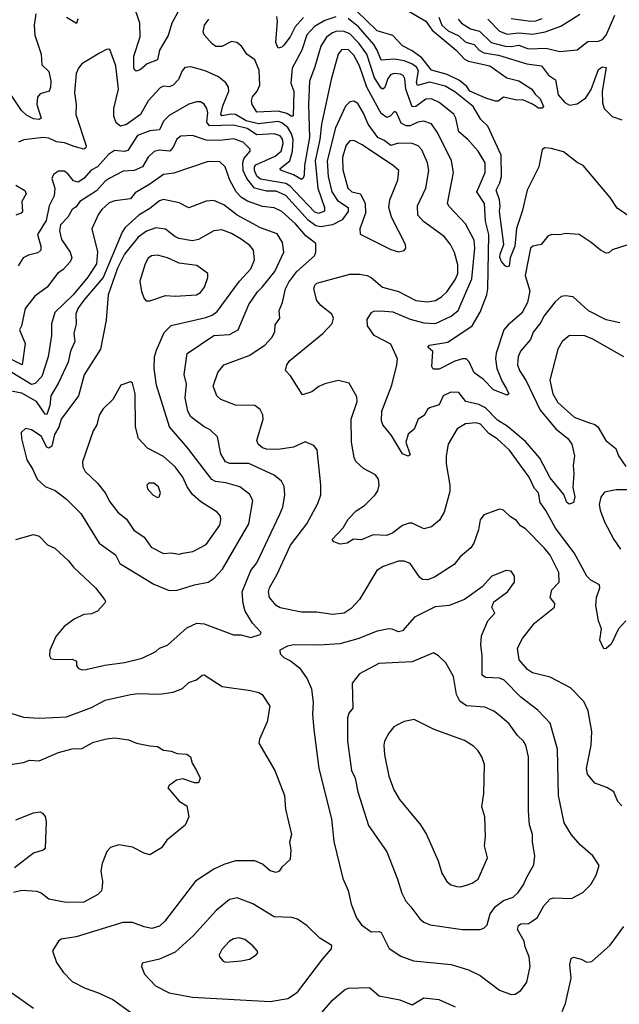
# Model space of a CAD drawing. Extents: x 1678431 to 1860718, y 384618 to 522882.
# Tile 197 of 256: x 1756435 to 1759522, y 450500 to 455572. Entities that reach past the tile are written whole.
import ezdxf

# ---------------------------------------------------------------- set-up
doc = ezdxf.new("R2010")
doc.units = 0

msp = doc.modelspace()

# ---------------------------------------------------------------- linework, layer by layer
at = {"layer": '0CON10XD'}
for points in [[(1757249.1, 455610.9), (1757218.5, 455555), (1757198.7, 455491.3), (1757155.3, 455415), (1757144.4, 455365), (1757091.4, 455345), (1757055, 455314.6), (1757035, 455307.8), (1757025, 455314.4), (1757022.1, 455325), (1757021.5, 455385), (1757055.7, 455484.3), (1757053.3, 455555), (1757019.2, 455655)], [(1758373.3, 455653.3), (1758526, 455565), (1758558.8, 455518.8), (1758682.1, 455415), (1758725, 455369.4), (1758745, 455359.5), (1758855.6, 455335), (1758942.1, 455272.1), (1759005, 455257.4), (1759072.1, 455215), (1759088.5, 455188.5), (1759115, 455164.2), (1759130.8, 455125), (1759125, 455116.2), (1759105, 455116), (1759075, 455137.5), (1759025, 455158.8), (1758995, 455158), (1758925, 455173.8), (1758897.5, 455152.5), (1758885, 455152.5), (1758835, 455168), (1758753.1, 455205), (1758737.4, 455227.4), (1758698.3, 455258.3), (1758635, 455290.8), (1758555, 455311.9), (1758505.2, 455375.2), (1758455, 455412.3), (1758405, 455438.5), (1758355, 455491.2), (1758275, 455514.7), (1758168.1, 455618.1)], [(1756517.8, 455602.2), (1756508.5, 455545), (1756512.7, 455492.7), (1756545.3, 455395.3), (1756549.1, 455339.1), (1756584.7, 455304.7), (1756594.7, 455255), (1756593.9, 455225), (1756585.6, 455205), (1756540, 455190), (1756526.2, 455173.8), (1756522.9, 455135), (1756545.4, 455064.6), (1756535, 455058.9), (1756505, 455061.3), (1756469.9, 455079.9), (1756444.7, 455105), (1756392.7, 455182.7)], [(1756733.5, 455576.5), (1756727, 455553), (1756675, 455583.5)], [(1758063.2, 455586.8), (1758005, 455567.5), (1757952.6, 455537.4), (1757913, 455495), (1757887.6, 455415), (1757837.8, 455322.2), (1757831.4, 455245), (1757845.7, 455205), (1757843.3, 455076.7), (1757835, 455073.1), (1757809.4, 455089.4), (1757765, 455100.5), (1757655, 455096.1), (1757630.8, 455135), (1757627.7, 455155), (1757633.8, 455175), (1757657.9, 455205), (1757670.4, 455235), (1757667.4, 455312.6), (1757645.2, 455365.2), (1757604.7, 455394.7), (1757576.7, 455436.7), (1757552, 455455), (1757525, 455459.5), (1757475, 455433.6), (1757445, 455434.5), (1757425, 455448.6), (1757384.6, 455494.6), (1757379.1, 455509.1), (1757386.2, 455545), (1757408.9, 455575)], [(1757895.7, 455584.3), (1757853.3, 455535), (1757826.4, 455483.6), (1757795, 455442), (1757785, 455431.4), (1757765, 455426), (1757754.1, 455454.1), (1757761.8, 455565), (1757758.6, 455588.6)], [(1758592.1, 455585), (1758608.7, 455545), (1758640.2, 455515), (1758695, 455490), (1758727.9, 455457.9), (1758749.2, 455450.8), (1758774.9, 455444.9), (1758801.1, 455415), (1758825, 455402), (1758899.3, 455389.3), (1759045, 455345.2), (1759120.6, 455335), (1759156.7, 455286.7), (1759193.3, 455263.3), (1759207.5, 455185), (1759241.5, 455145), (1759265, 455131.6), (1759305, 455138.4), (1759349.9, 455170.1), (1759376.7, 455213.3), (1759414.8, 455315.2), (1759435, 455329.1), (1759455, 455326.7), (1759434.2, 455205), (1759434.8, 455144.8), (1759443.4, 455115), (1759485, 455073.8), (1759535, 455057.3)], [(1758692.7, 455575), (1758710, 455555), (1758755.5, 455525), (1758802.7, 455512.7), (1758861.5, 455455), (1758935, 455435.5), (1758965, 455434.2), (1759005, 455442), (1759055, 455422.9), (1759146, 455426), (1759215, 455408.9), (1759305, 455417.1), (1759359.6, 455460.4), (1759415, 455462.1), (1759435, 455470), (1759455, 455493.1), (1759498.9, 455595)], [(1758845.7, 455575.7), (1758905, 455513.9), (1758945, 455498.6), (1759005, 455504.3), (1759075, 455497.4), (1759139.5, 455510.5), (1759220.1, 455539.9), (1759318.9, 455601.1)], [(1758965, 455578.6), (1759065, 455564.8), (1759092.9, 455567.1), (1759125, 455579.2)], [(1759635, 454517.7), (1759511.6, 454601.6), (1759475, 454656.2), (1759335, 454820.6), (1759305, 454836.9), (1759235, 454891.2), (1759171.3, 454908.7), (1759138.6, 454911.4), (1759125, 454903.3), (1759108.1, 454815), (1759046.6, 454693.4), (1759022.3, 454585), (1758992.6, 454497.4), (1758983.8, 454405), (1758960, 454345), (1758955, 454303.3), (1758945, 454298.8), (1758935, 454304.3), (1758915, 454327.1), (1758907.3, 454347.3), (1758908.1, 454365), (1758926.8, 454415), (1758905.2, 454584.8), (1758908, 454612), (1758905.8, 454645), (1758887.7, 454695), (1758907.4, 454732.6), (1758916.1, 454765), (1758914.3, 454875), (1758845, 455023.3), (1758809, 455059), (1758769.7, 455125), (1758675, 455201.1), (1758625, 455229.6), (1758545, 455250.3), (1758482.6, 455232.6), (1758478.2, 455248.2), (1758488.1, 455308.1), (1758477.4, 455327.4), (1758453.3, 455345), (1758415, 455359.8), (1758365, 455368.8), (1758295, 455363.1), (1758275.8, 455415.8), (1758257.8, 455445), (1758178.5, 455535), (1758125, 455577.8)], [(1759565, 454412.5), (1759485, 454386.7), (1759468.3, 454371.7), (1759455, 454370), (1759424.2, 454384.2), (1759376.7, 454425), (1759315.7, 454465.7), (1759245, 454471.4), (1759215, 454464.3), (1759175, 454466.5), (1759153.5, 454456.5), (1759118.8, 454415), (1759076.2, 454405), (1759064.7, 454395), (1759037.4, 454255), (1759060.4, 454175), (1759050, 454115), (1759019.6, 454060.4), (1758949.2, 454000.8), (1758927.3, 453975), (1758888.1, 453855), (1758884.7, 453824.7), (1758891.9, 453775), (1758918.3, 453708.3), (1758940.6, 453670.6), (1758952.5, 453645), (1758945, 453637.5), (1758874.4, 453665), (1758821.1, 453721.1), (1758775, 453753.5), (1758749, 453809), (1758733.8, 453825), (1758715, 453825.8), (1758675, 453813.9), (1758595, 453771.8), (1758562.8, 453772.8), (1758556.9, 453785), (1758562.5, 453862.5), (1758536.2, 453885), (1758543.9, 453896.1), (1758638.7, 453911.3), (1758764.7, 453995), (1758805.6, 454065), (1758839.3, 454155), (1758845.5, 454185), (1758850.8, 454465), (1758833.3, 454535), (1758827.5, 454625), (1758788.1, 454685), (1758805, 454724.6), (1758830.8, 454785), (1758831.5, 454835), (1758795, 454894.3), (1758742.5, 454955), (1758695.4, 454995), (1758679.4, 455065), (1758669.3, 455085), (1758595, 455146.5), (1758555, 455164.7), (1758525, 455163.3), (1758475, 455125.2), (1758455, 455123.3), (1758423.6, 455215), (1758418.2, 455268.2), (1758408.2, 455285), (1758395, 455292.3), (1758365, 455295.7), (1758345, 455289.4), (1758330, 455270), (1758315, 455223.5), (1758305, 455213.9), (1758295, 455220), (1758262.2, 455272.2), (1758222.6, 455395), (1758181.3, 455451.3), (1758135, 455499), (1758105, 455512.1), (1758067.2, 455512.8), (1758045.2, 455504.8), (1758015, 455482.4), (1757985, 455435.7), (1757955, 455329.2), (1757926.4, 455255), (1757922.1, 455135), (1757927.6, 454965), (1757901.8, 454821.8), (1757898.6, 454771.4), (1757895, 454756), (1757885, 454748.9), (1757845, 454772.8), (1757776.9, 454796.9), (1757775.4, 454805), (1757825, 454845.9), (1757840.1, 454895), (1757842.6, 454955), (1757834.2, 454985), (1757815, 455016.9), (1757785, 455041.5), (1757765, 455048.3), (1757665, 455035.4), (1757601.2, 455051.2), (1757545, 455083.9), (1757525, 455086.3), (1757475, 455077.1), (1757470.7, 455085), (1757481.4, 455128.6), (1757511.8, 455205), (1757510, 455225), (1757496.6, 455246.6), (1757457.6, 455277.6), (1757388.9, 455308.9), (1757315, 455330.4), (1757284.7, 455325.3), (1757270.6, 455309.4), (1757252, 455265), (1757225.7, 455234.3), (1757205, 455226.4), (1757175, 455229.6), (1757157.8, 455222.2), (1757095.4, 455155), (1757056.1, 455083.9), (1756985, 455031.9), (1756953.7, 455023.7), (1756930.7, 455040.7), (1756919.5, 455075), (1756920.2, 455115), (1756942.6, 455215), (1756928.9, 455335), (1756899.3, 455419.3), (1756885, 455420), (1756845, 455400.6), (1756755, 455344.4), (1756736.7, 455323.3), (1756725.5, 455295), (1756717.5, 455195), (1756725.4, 455135), (1756723.8, 455083.8), (1756776.8, 454923.2), (1756775, 454912.5), (1756765, 454904.6), (1756715, 454919.5), (1756665, 454937.6), (1756625, 454942.4), (1756585, 454961.5), (1756555, 454965.2), (1756456.7, 454953.3), (1756427.8, 454942.2)], [(1759525, 454011.5), (1759455, 454026.2), (1759362.4, 454072.4), (1759284.6, 454144.6), (1759245, 454150.5), (1759223.3, 454146.7), (1759191.1, 454118.9), (1759134.1, 454045), (1759118.1, 454011.9), (1759077.8, 453962.2), (1759063.8, 453925), (1759012.7, 453865), (1759000.8, 453835), (1758997.1, 453795), (1759007.5, 453765), (1759042.3, 453712.3), (1759115, 453560.7), (1759194.8, 453464.8), (1759256.7, 453415), (1759277.9, 453385), (1759291.4, 453325), (1759283.6, 453275), (1759288.2, 453235), (1759282.2, 453162.2), (1759292.1, 453115), (1759285.4, 453084.6), (1759265, 453076), (1759252.5, 453085), (1759236.7, 453126.7), (1759165, 453212.2), (1759112.9, 453312.9), (1759039.7, 453399.7), (1758945, 453479), (1758895, 453510), (1758832.2, 453572.2), (1758799.2, 453589.2), (1758732.2, 453605), (1758695, 453651.9), (1758655, 453652.7), (1758615, 453634.4), (1758595, 453588.9), (1758545, 453573.5), (1758534.4, 453565), (1758517.3, 453532.7), (1758485.7, 453514.3), (1758465, 453462.5), (1758435, 453436.7), (1758422.5, 453395), (1758445, 453330), (1758435, 453323.8), (1758405, 453335.8), (1758349.8, 453429.8), (1758304.5, 453484.5), (1758298.1, 453505), (1758300, 453555), (1758350.7, 453689.3), (1758377.1, 453795), (1758379.4, 453825), (1758345, 453900.6), (1758260, 453945), (1758225.6, 453995), (1758223, 454027), (1758246.1, 454063.9), (1758258.8, 454071.2), (1758293.3, 454073.3), (1758355, 454067.7), (1758445, 454030.2), (1758515, 454010.6), (1758575, 454006.6), (1758655.5, 454044.5), (1758692.1, 454075), (1758762.7, 454237.3), (1758778, 454395), (1758775, 454435.8), (1758730.2, 454520.2), (1758645, 454609.4), (1758637.9, 454625), (1758668.4, 454785), (1758658.2, 454845), (1758587.2, 454987.2), (1758555, 455035.4), (1758515, 455049.7), (1758485, 455043.8), (1758445, 455025.8), (1758424.8, 455025.2), (1758399.1, 455039.1), (1758375, 455094.3), (1758365, 455098.6), (1758341.5, 455075), (1758325, 455069.2), (1758295, 455089.3), (1758222.5, 455225), (1758183.8, 455335), (1758155, 455390.4), (1758125, 455419.5), (1758092.3, 455417.7), (1758075, 455394.3), (1758038.6, 455265), (1757989.1, 455035), (1757979.3, 454955), (1757956, 454845), (1757969.4, 454705), (1758003.2, 454605), (1758004, 454586), (1757975, 454573.8), (1757955, 454581.2), (1757853.1, 454686.9)], [(1759555, 452475.6), (1759518.1, 452435), (1759479.4, 452355), (1759455, 452332.9), (1759441.9, 452331.9), (1759420.8, 452375), (1759430, 452435), (1759413.9, 452476.1), (1759400.5, 452555), (1759404.4, 452595), (1759422, 452645), (1759420.3, 452660.3), (1759374.8, 452684.8), (1759355.3, 452705), (1759290, 452825), (1759192.9, 452952.9), (1759144.4, 453044.4), (1759114.7, 453085), (1759106.2, 453135), (1759085, 453157.8), (1759057.9, 453215), (1758991.8, 453305), (1758956.7, 453355), (1758892.3, 453412.3), (1758850.2, 453440.2), (1758807.8, 453487.8), (1758784.2, 453495.8), (1758730.2, 453489.8), (1758686.9, 453465), (1758640.8, 453385), (1758629.6, 453325), (1758629.6, 453285), (1758649.2, 453175), (1758648.7, 453141.3), (1758620.8, 453035), (1758596.2, 452993.8), (1758555, 452959.2), (1758515, 452949.1), (1758455, 452978.1), (1758440.7, 452979.3), (1758405, 452966.5), (1758355, 452928.2), (1758325, 452915.4), (1758255, 452918.4), (1758195, 452892.7), (1758153.1, 452896.9), (1758120, 452875), (1758085, 452870), (1758052.4, 452882.4), (1758044.2, 452895), (1758100, 452955), (1758125, 453000), (1758167.3, 453042.7), (1758210.3, 453069.7), (1758265.3, 453124.7), (1758279.4, 453145), (1758285.8, 453175), (1758281.4, 453205), (1758267.3, 453227.3), (1758205, 453260.8), (1758165.5, 453295.5), (1758156.4, 453316.4), (1758142.5, 453395), (1758140.5, 453515), (1758172.2, 453605), (1758169.8, 453629.8), (1758130.4, 453700.4), (1758075, 453713.6), (1758005, 453695.8), (1757975, 453683.1), (1757938.8, 453655), (1757890, 453640), (1757828.3, 453738.3), (1757804, 453765), (1757809.4, 453795), (1757825, 453817.1), (1757995.7, 453955), (1758043.6, 454006.4), (1758050, 454035), (1758041.9, 454055), (1757985, 454099.5), (1757964.4, 454125), (1757948.6, 454185), (1757954.4, 454205), (1757965, 454214.2), (1758135, 454260.8), (1758185, 454262), (1758224, 454255), (1758245, 454244.6), (1758302, 454195), (1758385, 454172.3), (1758475, 454126.2), (1758535, 454119.4), (1758575, 454125.3), (1758606, 454144), (1758635, 454172.3), (1758678.1, 454235), (1758690.5, 454265), (1758689.9, 454309.9), (1758672.8, 454372.8), (1758653.5, 454413.5), (1758620, 454455), (1758513.2, 454533.2), (1758485.3, 454565.3), (1758482.6, 454612.6), (1758525.9, 454705), (1758541.8, 454795), (1758534.5, 454835), (1758505, 454901.4), (1758486.7, 454923.3), (1758455, 454934.1), (1758385, 454936.7), (1758345, 454923.9), (1758310.6, 454950.6), (1758278.2, 454965), (1758228.4, 455035), (1758205, 455090.5), (1758175, 455141.1), (1758155, 455152.2), (1758135, 455148.6), (1758112.9, 455127.1), (1758060, 455015), (1758018.3, 454845), (1758022.6, 454765), (1758042.1, 454685), (1758070.8, 454640.8), (1758125.8, 454605), (1758125.2, 454585), (1758095, 454540.8), (1758044.9, 454515.1), (1757985, 454506), (1757960.1, 454510.1), (1757919.1, 454539.1), (1757805, 454665.9), (1757755, 454689.6), (1757705, 454688.9), (1757643.6, 454703.6), (1757603.4, 454753.4), (1757586, 454795), (1757583.1, 454836.9), (1757590.7, 454859.3), (1757620.9, 454895), (1757620.9, 454905), (1757585, 454940.9), (1757535, 454958), (1757465, 454949.5), (1757395, 454952.1), (1757325, 454976.5), (1757265, 454972.5), (1757243.9, 454956.1), (1757225, 454915.6), (1757207.5, 454895), (1757155, 454900.8), (1757127.1, 454892.9), (1757096, 454864), (1757066.5, 454815), (1757024.3, 454795.7), (1756967.7, 454792.3), (1756895, 454754.1), (1756875, 454740.4), (1756829.9, 454690.1), (1756744.3, 454635), (1756725, 454608.6), (1756704.7, 454595.3), (1756682.4, 454555), (1756645, 454515.4), (1756640.4, 454485), (1756650.2, 454440.2), (1756693.9, 454373.9), (1756704, 454345), (1756694.3, 454325.7), (1756658.9, 454285), (1756630, 454265), (1756575.7, 454195), (1756512.5, 454147.5), (1756463.1, 454085), (1756444.2, 453995.8), (1756434, 453975), (1756463.6, 453905), (1756447.5, 453795), (1756372.6, 453832.6)], [(1757853.1, 454686.9), (1757827.6, 454715), (1757805, 454729), (1757675, 454751.2), (1757656.4, 454766.4), (1757642.8, 454795), (1757642.9, 454815), (1757650.6, 454825), (1757750.8, 454869.2), (1757780.5, 454895), (1757792, 454935), (1757787.3, 454957.3), (1757775, 454974.7), (1757745, 454984.8), (1757655, 454978.4), (1757605, 455012.2), (1757535, 455029.2), (1757411.5, 455025), (1757397.8, 455045), (1757402.9, 455092.9), (1757398.9, 455115), (1757385, 455136.7), (1757365, 455149.6), (1757345, 455149.6), (1757305, 455137.3), (1757205, 455078.9), (1757175, 455050.4), (1757155, 455004.7), (1757105, 454999.5), (1757041.8, 454975), (1756990.8, 454899.2), (1756975, 454893.8), (1756922.3, 454897.7), (1756891.7, 454878.3), (1756835, 454814.2), (1756802.6, 454797.4), (1756765, 454754), (1756735, 454735.3), (1756711.6, 454741.6), (1756685, 454776.5), (1756665, 454791.5), (1756635, 454792.2), (1756608.6, 454775), (1756600, 454755), (1756615.3, 454705), (1756612.9, 454665), (1756586.5, 454613.5), (1756571.8, 454538.2), (1756526.8, 454465), (1756543.8, 454405), (1756544, 454385), (1756528.7, 454371.3), (1756480.2, 454359.8), (1756452.7, 454345), (1756426.5, 454303.5)], [(1758385, 454376), (1758415, 454383.3), (1758423.3, 454395), (1758421.2, 454415), (1758349.1, 454555), (1758334.6, 454605), (1758340.4, 454645), (1758382.3, 454745), (1758386.7, 454795), (1758360, 454820), (1758197.8, 454927.8), (1758155, 454949.7), (1758135, 454947.5), (1758115, 454925.6), (1758097.3, 454865), (1758098.3, 454798.3), (1758124.2, 454704.2), (1758145, 454686.3), (1758189.6, 454675), (1758214.1, 454625), (1758215.4, 454575), (1758186.4, 454495), (1758187.6, 454467.6), (1758345, 454388.6), (1758385, 454376)], [(1759535, 451522), (1759515, 451543.8), (1759494, 451595), (1759457, 451617), (1759395, 451639.2), (1759358, 451685), (1759353.3, 451715), (1759377.1, 451835), (1759379.6, 451905), (1759361.1, 452011.1), (1759339.7, 452059.7), (1759269.8, 452129.8), (1759165, 452184.3), (1759075, 452208.2), (1759050, 452225), (1759007.1, 452275), (1758997.5, 452335), (1759023.3, 452385), (1759085.9, 452464.1), (1759187.5, 452545), (1759189.2, 452565), (1759165.6, 452595), (1759174.4, 452635), (1759211.8, 452675), (1759210.4, 452725), (1759165, 452814.2), (1759135, 452851.9), (1759038.5, 452948.5), (1759013.1, 452965), (1758992.5, 452992.5), (1758961.7, 453011.7), (1758925, 453046), (1758905, 453051.2), (1758825, 453021.2), (1758805.7, 452995), (1758796.2, 452945), (1758772.1, 452875), (1758758.1, 452851.9), (1758702.2, 452805), (1758671.4, 452765), (1758570.5, 452699.5), (1758535, 452686.5), (1758508.9, 452688.9), (1758495, 452698.8), (1758445, 452770), (1758415, 452782.5), (1758385, 452782.9), (1758306.2, 452755), (1758274.2, 452735), (1758183.5, 452585), (1758140.7, 452539.3), (1758105, 452515.4), (1758045, 452508.8), (1757965, 452520.5), (1757885, 452520.5), (1757775, 452542.7), (1757755, 452554), (1757720.4, 452595), (1757715.4, 452624.6), (1757720.8, 452645), (1757760.4, 452715), (1757829.1, 452865), (1757912.5, 452975), (1757969.6, 453080.4), (1757985.6, 453125), (1757985.6, 453175), (1757965.7, 453355.7), (1757949.2, 453379.2), (1757905, 453398.1), (1757845, 453370.4), (1757765, 453357.7), (1757705, 453359.7), (1757685, 453366.2), (1757662.9, 453385), (1757655.6, 453405), (1757688.5, 453515), (1757686.3, 453536.3), (1757673.3, 453563.3), (1757645, 453584.2), (1757545, 453586.6), (1757470.8, 453615), (1757450, 453635), (1757430, 453685), (1757454.6, 453755.4), (1757486.3, 453793.7), (1757616.8, 453843.2), (1757696.7, 453895), (1757733.5, 453935), (1757748.2, 453965), (1757749.6, 454000.4), (1757774, 454035), (1757770, 454075), (1757787.1, 454115), (1757804, 454186), (1757820.1, 454219.9), (1757860.9, 454275), (1757951.9, 454355), (1757960, 454375), (1757959.3, 454419.3), (1757908.1, 454458.1), (1757855, 454520.5), (1757785, 454584.2), (1757745, 454602.4), (1757685, 454610.8), (1757606.9, 454636.9), (1757576.9, 454656.9), (1757550, 454685), (1757517.2, 454745), (1757492.1, 454815), (1757465, 454839.6), (1757405, 454841.8), (1757228.4, 454781.6), (1757175, 454774.7), (1757105.5, 454725), (1757029, 454681), (1757005, 454649.5), (1756925, 454638.7), (1756895, 454628.4), (1756856.9, 454595), (1756839.6, 454570.4), (1756806.7, 454495), (1756835.7, 454375.7), (1756829.4, 454315), (1756785, 454245.8), (1756710.2, 454155), (1756616.1, 454063.9), (1756598.6, 454005), (1756597.9, 453945), (1756581.3, 453835), (1756548.4, 453735), (1756515, 453698.3), (1756495, 453693.4), (1756395, 453754.1)], [(1756415, 454720), (1756461.9, 454691.9), (1756468.2, 454675), (1756446.5, 454635), (1756450, 454585), (1756442.5, 454575), (1756414.7, 454565.3)], [(1756755, 452223.1), (1756775, 452224.4), (1756873, 452247), (1756975, 452260), (1757065, 452283.8), (1757135, 452318.2), (1757155.3, 452334.7), (1757195, 452349.2), (1757295, 452440), (1757347.4, 452462.6), (1757385, 452460), (1757535, 452404), (1757573, 452403), (1757625, 452388.8), (1757672.5, 452405), (1757677.5, 452415), (1757633.1, 452463.1), (1757595.5, 452525), (1757584.6, 452565), (1757580, 452625), (1757625.3, 452734.7), (1757656.2, 452775), (1757774.6, 453025), (1757788.7, 453061.3), (1757799.6, 453125), (1757796.7, 453166.7), (1757783.1, 453195), (1757745.2, 453225.2), (1757615, 453285.3), (1757515.9, 453285.9), (1757494.7, 453294.7), (1757470.8, 453335), (1757452.7, 453422.7), (1757415, 453460), (1757385, 453474.4), (1757315, 453527.1), (1757301.1, 453555), (1757286.1, 453625), (1757293.2, 453695), (1757281.6, 453745), (1757297.7, 453852.3), (1757435, 453944.7), (1757515, 453950.9), (1757559.4, 453975), (1757615, 454104.5), (1757659.1, 454170.9), (1757683.8, 454195), (1757747.5, 454275), (1757795.3, 454375), (1757788.2, 454425), (1757759.6, 454469.6), (1757675, 454500.2), (1757555, 454565.2), (1757485, 454619.2), (1757435, 454641.5), (1757395, 454638.2), (1757305, 454602.9), (1757255, 454629.6), (1757175, 454646.7), (1757155, 454640), (1757105, 454599.7), (1757047.3, 454565), (1756977.7, 454502.3), (1756962.3, 454477.7), (1756863.8, 454245), (1756765, 454126.7), (1756734.7, 454085), (1756724.1, 454055), (1756726, 454005), (1756712.9, 453955), (1756718.1, 453915), (1756696.7, 453865), (1756685, 453808), (1756635, 453700.8), (1756595.3, 453635), (1756590.1, 453585), (1756575, 453537.8), (1756565, 453540.5), (1756520.6, 453605), (1756445, 453649), (1756355, 453665.3)], [(1757205, 452632.3), (1757245, 452632.9), (1757335, 452660.9), (1757405.9, 452674.1), (1757435.3, 452694.7), (1757478.3, 452741.7), (1757614, 452975), (1757634.4, 453095), (1757618.5, 453128.5), (1757567.5, 453165), (1757496.3, 453186.3), (1757443.3, 453193.3), (1757423.6, 453203.6), (1757300.4, 453365), (1757205.3, 453475.3), (1757139.7, 453689.7), (1757127.5, 453775), (1757129.1, 453835), (1757139.5, 453869.5), (1757179.1, 453960.9), (1757213.9, 453996.1), (1757392.2, 454037.8), (1757425, 454050), (1757451.5, 454068.5), (1757566.7, 454225), (1757625, 454288.9), (1757643.3, 454335), (1757638.5, 454385), (1757619.5, 454409.5), (1757575, 454441.3), (1757525, 454470.4), (1757475, 454490), (1757434.7, 454485.3), (1757355, 454440), (1757325, 454432.9), (1757254.2, 454445.8), (1757232.9, 454455), (1757185, 454492.5), (1757135, 454500.3), (1757087.3, 454482.7), (1757045, 454451.8), (1756975, 454364.7), (1756937.7, 454292.3), (1756890.9, 454155), (1756880.7, 454025), (1756851.5, 453875), (1756766.8, 453743.2), (1756737.6, 453635), (1756648.9, 453515), (1756636.9, 453473.1), (1756613.8, 453435), (1756600.4, 453375), (1756585.3, 453364.7), (1756575, 453370.7), (1756545, 453427.5), (1756495, 453458.9), (1756464.2, 453465.8), (1756442.9, 453445), (1756443.5, 453415), (1756471.2, 453305), (1756502.9, 453255), (1756525, 453205.7), (1756565, 453166.7), (1756617.1, 453147.1), (1756675, 453101.5), (1756748.8, 453028.8), (1756844.2, 452875), (1756928.5, 452815), (1756950.1, 452770.1), (1757124.6, 452664.6), (1757205, 452632.3)], [(1757105, 454123.3), (1757185, 454151.2), (1757235, 454147.9), (1757345, 454154.4), (1757365, 454166.9), (1757385.5, 454195), (1757403.9, 454243.9), (1757404, 454264), (1757345.9, 454305.9), (1757255, 454317.2), (1757195, 454344.7), (1757145, 454359.5), (1757113.3, 454355), (1757096.6, 454343.4), (1757081.1, 454315), (1757053.5, 454225), (1757061.3, 454171.3), (1757075, 454136.7), (1757085, 454123.3), (1757105, 454123.3)], [(1759544.3, 453835), (1759385, 453927.2), (1759345, 453943.9), (1759265, 453945.6), (1759228.1, 453915), (1759204.5, 453875), (1759164.7, 453715.3), (1759180, 453645), (1759205, 453599.6), (1759290, 453525), (1759362.9, 453497.1), (1759395, 453486.9), (1759410.8, 453475), (1759453.3, 453405), (1759503.6, 453363.6), (1759517.5, 453325), (1759555, 453270)], [(1757255, 452818.5), (1757275, 452823.8), (1757326.7, 452833.3), (1757395, 452868.6), (1757465, 452968), (1757470.9, 452995), (1757467.8, 453015), (1757452, 453035), (1757367.6, 453087.6), (1757325, 453125.6), (1757297.7, 453165), (1757274.8, 453214.8), (1757235, 453269.3), (1757175, 453321.9), (1757091.9, 453365), (1757047.1, 453415), (1757030.9, 453475), (1757030, 453645), (1757015, 453700), (1757005, 453706.2), (1756955, 453688.8), (1756913.9, 453616.1), (1756865, 453566.9), (1756844.7, 453535.3), (1756831.5, 453485), (1756813.5, 453455), (1756758.6, 453295), (1756759.5, 453269.5), (1756771.4, 453245), (1756835.6, 453185), (1756874.6, 453134.6), (1756898.8, 453088.8), (1756939.4, 453035), (1756985, 452998.6), (1757022.4, 452942.4), (1757075, 452905.6), (1757111.4, 452855), (1757175, 452821.9), (1757215, 452826.4), (1757255, 452818.5)], [(1757145, 453110), (1757152.5, 453115), (1757158.8, 453135), (1757150, 453165), (1757125, 453183.8), (1757100, 453185), (1757090, 453175), (1757092.5, 453155), (1757122.3, 453122.3), (1757145, 453110)], [(1759579.3, 453150.7), (1759505, 453150), (1759445, 453138.6), (1759426.9, 453113.1), (1759418.2, 453075), (1759422.7, 453045), (1759445, 452985.7), (1759493.4, 452895), (1759527.7, 452845)], [(1756415, 452894.3), (1756505, 452920.8), (1756535, 452911.4), (1756577.1, 452867.1), (1756615, 452850), (1756685.6, 452785), (1756712.1, 452752.1), (1756825, 452646), (1756871.2, 452585), (1756876.2, 452575), (1756872, 452565), (1756835, 452526), (1756805, 452510.6), (1756765, 452507.5), (1756715, 452484.4), (1756663.7, 452446.3), (1756621.2, 452395), (1756590, 452325), (1756588.8, 452295), (1756595, 452281.2), (1756615.9, 452275.9), (1756705, 452278), (1756727.5, 452267.5), (1756728, 452245), (1756735, 452231.2), (1756755, 452223.1)], [(1758965, 450550.8), (1758985, 450552.5), (1759015, 450571.2), (1759046.4, 450613.6), (1759063.6, 450695), (1759058.4, 450745), (1759036.4, 450795), (1759031.6, 450825), (1758997.8, 450885), (1759002.2, 450905), (1759015, 450914.4), (1759055, 450915.6), (1759099.2, 450945), (1759132.7, 451007.3), (1759165, 451043.3), (1759185, 451047.9), (1759275, 451044.3), (1759334.4, 451075.6), (1759375, 451116.7), (1759402, 451165), (1759418.8, 451215), (1759386.2, 451265), (1759320.8, 451320.8), (1759275, 451372.5), (1759237.8, 451435), (1759209.2, 451575), (1759203.9, 451815), (1759165, 451947.5), (1759102.2, 452015), (1759015, 452082.1), (1758929, 452169), (1758905, 452179.3), (1758833.1, 452183.1), (1758815.5, 452195.5), (1758815.9, 452295), (1758808.2, 452351.8), (1758812.5, 452397.5), (1758845.7, 452475), (1758881.4, 452515), (1758866.1, 452546.1), (1758875, 452573.3), (1758946.5, 452625), (1758981.4, 452675), (1758982.9, 452705), (1758965, 452731.2), (1758940, 452735), (1758866.2, 452705), (1758815, 452650), (1758724.5, 452585.5), (1758645, 452554.4), (1758573.1, 452546.9), (1758467.5, 452495), (1758405, 452424.2), (1758385, 452419.2), (1758352, 452432), (1758335, 452433.9), (1758275, 452421.4), (1758175, 452382.3), (1758082.7, 452357.3), (1757975, 452350), (1757845, 452351.5), (1757813.3, 452345), (1757773.3, 452325), (1757776.2, 452305), (1757795, 452286), (1757828.8, 452268.8), (1757875, 452232.9), (1757915, 452176), (1757937.3, 452125), (1757946.4, 452055), (1757942.5, 451995), (1757948.8, 451915), (1757974.4, 451715), (1758040.4, 451455), (1758051.3, 451338.7), (1758098.3, 451148.3), (1758125, 451086.7), (1758142.1, 451015), (1758168, 450945), (1758195, 450909.2), (1758245, 450872.5), (1758285, 450875.6), (1758295, 450869.2), (1758337.3, 450787.3), (1758397.3, 450747.3), (1758463, 450723), (1758655.6, 450704.4), (1758745, 450677.1), (1758805, 450648.9), (1758905, 450572), (1758965, 450550.8)], [(1758805, 450884.4), (1758825, 450892.5), (1758840.7, 450909.3), (1758857.7, 450965), (1758885, 451003.8), (1758925, 451034), (1758975, 451051.5), (1759001.5, 451075), (1759029.3, 451115), (1759045.3, 451154.7), (1759082.4, 451217.6), (1759087.1, 451265), (1759074.5, 451334.5), (1759075.6, 451375), (1759060, 451425), (1759053.5, 451495), (1759054.5, 451775.5), (1759040, 451835), (1759028.9, 451855), (1758998.1, 451885), (1758955.6, 451945), (1758905, 451987.5), (1758875, 452010), (1758829.8, 452029.8), (1758735, 452038.2), (1758701.1, 452061.1), (1758684.1, 452095), (1758668.1, 452188.1), (1758629.1, 452259.1), (1758591.2, 452295), (1758565, 452310), (1758455, 452263.8), (1758283.9, 452256.1), (1758185, 452202.9), (1758145.7, 452155), (1758149.5, 452025), (1758129.5, 452000.5), (1758121.8, 451975), (1758123.2, 451855), (1758143.8, 451705), (1758161.2, 451665), (1758176.4, 451595), (1758231.2, 451421.2), (1758324.4, 451285), (1758380.5, 451145), (1758401.8, 451071.8), (1758421.9, 451031.9), (1758448.3, 451001.7), (1758495, 450940), (1758515, 450923.1), (1758548.6, 450908.6), (1758715, 450884.4), (1758805, 450884.4)], [(1756335, 452016.5), (1756455, 451978.9), (1756535.7, 451974.3), (1756675, 451980.6), (1756805, 452028.9), (1756875, 452066.9), (1757005, 452095.4), (1757045, 452100.4), (1757155, 452097.3), (1757225, 452108.1), (1757272.9, 452127.1), (1757305, 452157.5), (1757345, 452170.8), (1757373.8, 452195), (1757385, 452197.5), (1757476.6, 452136.6), (1757622.7, 452117.3), (1757666.4, 452106.4), (1757683.8, 452095), (1757722.5, 452035), (1757708.5, 451955), (1757668.6, 451865), (1757665.8, 451845), (1757748.6, 451705), (1757798.9, 451575), (1757803.1, 451505), (1757834.3, 451375), (1757823.1, 451335), (1757830.6, 451295), (1757827.1, 451245), (1757784, 451206), (1757770, 451185), (1757755, 451178.6), (1757725, 451186.9), (1757685, 451222), (1757645, 451238.1), (1757545, 451238.1), (1757485, 451220.6), (1757433.7, 451196.3), (1757339.2, 451135), (1757182.7, 450927.3), (1757155, 450901.5), (1757115, 450891.1), (1757075, 450898.5), (1757015, 450921.9), (1756965, 450921.9), (1756725, 450847.5), (1756647.5, 450835), (1756634.2, 450825.8), (1756603.8, 450775), (1756623.8, 450715), (1756658.8, 450665), (1756705, 450617.5), (1756772.2, 450582.2), (1756835, 450561.4), (1756913.8, 450523.8), (1757005, 450458.5)], [(1758705, 451105.7), (1758735, 451114.3), (1758765, 451124.2), (1758795.5, 451144.5), (1758842.9, 451255), (1758827, 451317), (1758832.5, 451365), (1758829.4, 451465), (1758813.2, 451516.8), (1758824.2, 451585), (1758827.1, 451735), (1758814.2, 451775), (1758796, 451805), (1758770.3, 451830.3), (1758725, 451859.4), (1758568.8, 451915), (1758465, 451966.2), (1758415, 451957.5), (1758379.7, 451940.3), (1758361.3, 451928.7), (1758335, 451896.2), (1758313.3, 451855), (1758310, 451835), (1758313.5, 451785), (1758334.5, 451675), (1758360.5, 451605), (1758390, 451555), (1758498, 451425), (1758528.8, 451375), (1758588.6, 451238.6), (1758608.9, 451175), (1758633.1, 451133.1), (1758655, 451115.6), (1758685, 451107.1), (1758705, 451105.7)], [(1756375, 451734), (1756455, 451745.8), (1756485, 451756.7), (1756535, 451754.6), (1756635, 451796.9), (1756705, 451815.4), (1756755, 451816.8), (1756815, 451849.5), (1756881.7, 451868.3), (1756925, 451871.9), (1756995, 451862), (1757035.8, 451845.8), (1757105, 451830.8), (1757145, 451828), (1757175, 451808.8), (1757215, 451804.3), (1757245, 451792.2), (1757295, 451788.9), (1757314.2, 451775), (1757322.4, 451742.4), (1757344.2, 451705), (1757364.3, 451665), (1757355, 451641.2), (1757335, 451640.8), (1757275, 451660.8), (1757242.5, 451655), (1757205, 451627.5), (1757197.5, 451615), (1757256.1, 451546.1), (1757295, 451522.5), (1757306, 451465), (1757286.8, 451423.2), (1757192, 451345), (1757165, 451306.7), (1757105, 451270), (1757075, 451278.6), (1757015, 451310), (1756945, 451320.8), (1756902.1, 451307.9), (1756883.2, 451286.8), (1756858.6, 451225), (1756851.9, 451185), (1756861.8, 451135), (1756860, 451105), (1756855.3, 451084.7), (1756837.1, 451065), (1756765, 451025.4), (1756673.9, 451023.9), (1756585, 451041.5), (1756545, 451073.1), (1756525, 451080.6), (1756445, 451086.7), (1756402.5, 451075)], [(1756415, 451450), (1756505, 451486), (1756540.7, 451490.7), (1756552.5, 451485), (1756565, 451467.5), (1756571.7, 451441.7), (1756565, 451303.3), (1756555, 451294.2), (1756505, 451278.1), (1756407.3, 451202.7)], [(1757725, 450514.6), (1757815, 450530), (1757865, 450562.2), (1757995, 450734.3), (1758040, 450785), (1758042.3, 450802.3), (1757980.8, 450840.8), (1757915, 450904.5), (1757865, 450938.9), (1757835, 450946.7), (1757745, 450951.2), (1757635, 451018.2), (1757555, 451047.5), (1757515, 451038.9), (1757446.9, 450983.1), (1757328.9, 450855), (1757235, 450769.1), (1757155, 450731.5), (1757065, 450712.5), (1757061.2, 450695), (1757078, 450655), (1757134.7, 450594.7), (1757205, 450558.2), (1757325, 450537.1), (1757725, 450514.6)], [(1759227.9, 450462.1), (1759245.4, 450504.6), (1759273.3, 450635), (1759267.8, 450705), (1759274.2, 450735.8), (1759286.7, 450743.3), (1759325, 450732.9), (1759355, 450716.2), (1759380.5, 450719.5), (1759474.2, 450805), (1759545, 450901.2)], [(1757496.7, 450716.7), (1757575, 450724.3), (1757618.3, 450731.7), (1757652.5, 450755), (1757660, 450765), (1757656.7, 450775), (1757635, 450801.2), (1757593.1, 450833.1), (1757565, 450842.5), (1757535, 450837.5), (1757515, 450825.8), (1757475, 450782), (1757462.5, 450755), (1757464.2, 450744.2), (1757482.1, 450722.1), (1757496.7, 450716.7)], [(1756395, 450558.2), (1756505, 450479.6)], [(1757921.7, 450378.3), (1758045, 450521.4), (1758106.2, 450575), (1758125, 450582.5), (1758235, 450585.8), (1758285, 450543.1), (1758392.6, 450522.6), (1758455, 450496.7), (1758515, 450532.5), (1758592.5, 450525), (1758676.1, 450486.1)]]:
    msp.add_lwpolyline(points, dxfattribs=at)

doc.saveas('drawing.dxf')
